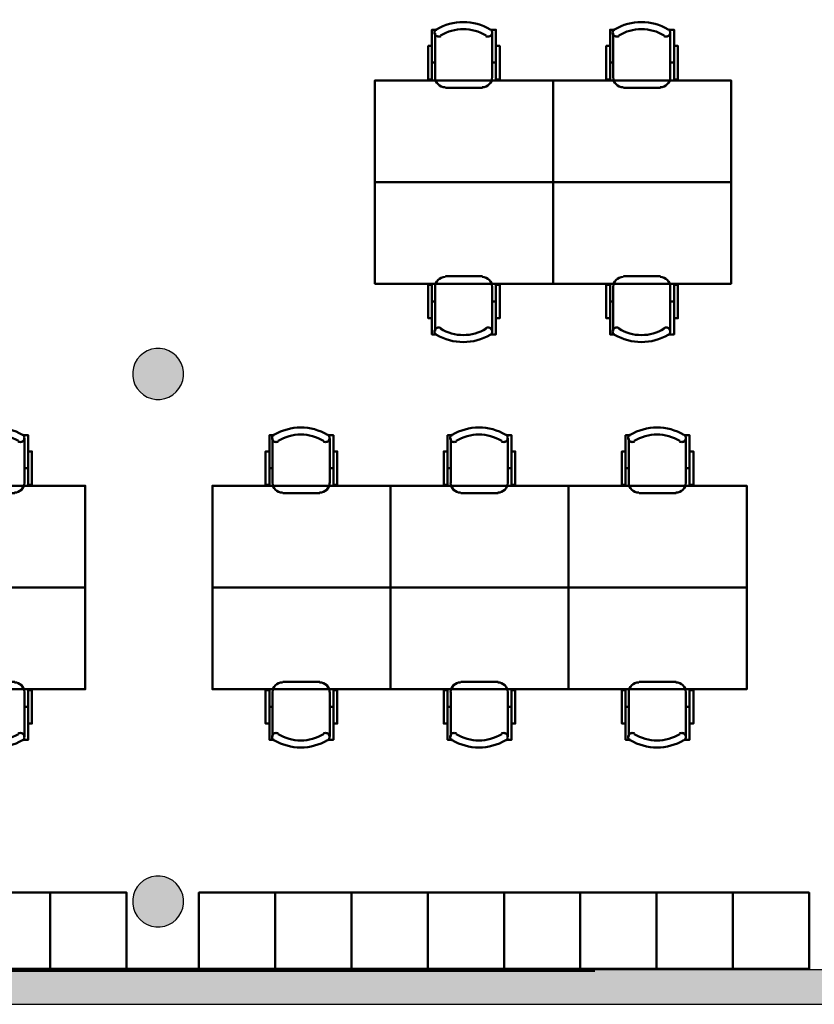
# Model space of a CAD drawing. Header units: metres. Extents: x -1 to 430, y -6 to 34.
# Tile 7 of 13: x 409.65 to 415.9, y 12.84 to 20.59. Entities that reach past the tile are written whole.
import ezdxf

# ---------------------------------------------------------------- set-up
doc = ezdxf.new("R2010")
doc.units = ezdxf.units.M
doc.linetypes.add('CONTINUA', pattern=[0])
doc.linetypes.add('VERDECKT', pattern=[9.525, 6.35, -3.175])
for name, color, linetype, lineweight in [('3D P4 MURS', 7, 'CONTINUA', 25), ('3D P4 PILAR', 7, 'CONTINUA', 25), ('P4 MOBLES', 7, 'CONTINUA', 25), ('P4 REVESTIMENT  enguixat i pintat (lila)', 7, 'CONTINUA', 25)]:
    doc.layers.add(name, color=color, linetype=linetype, lineweight=lineweight)

# ---------------------------------------------------------------- blocks, each defined once
blk = doc.blocks.new('_CLOSEDFILLED')
at = {"color": 0, "linetype": 'ByBlock', "lineweight": -2}
blk.add_solid([(-1, 0), (0, 0), (-1, 0)], dxfattribs=at)
blk = doc.blocks.new('OBJETO_COMPLEJO_12')
at = {"layer": 'P4 MOBLES', "color": 202, "linetype": 'CONTINUA', "lineweight": 50, "transparency": 33554687}
for p, q in [((413.0361, 16.9408), (413.0361, 17.2921)), ((413.4848, 17.2921), (413.4848, 16.9408)), ((413.0107, 17.0593), (413.0361, 17.0593)), ((413.5144, 17.0593), (413.4848, 17.0593)), ((413.4086, 16.8603), (413.1165, 16.8603))]:
    blk.add_line(p, q, dxfattribs=at)
for points in [[(413.0107, 17.1905), (412.9811, 17.1905), (412.9811, 16.9281), (413.0107, 16.9281), (413.0107, 17.3175), (413.0488, 17.3175)], [(413.0453, 17.3219), (413.0404, 17.3178), (413.0365, 17.313), (413.0336, 17.3076), (413.0318, 17.3018), (413.0312, 17.2958), (413.0317, 17.2898), (413.0335, 17.2838), (413.0364, 17.2781), (413.0404, 17.2732), (413.0452, 17.2692), (413.0506, 17.2663), (413.0563, 17.2645), (413.0624, 17.2638), (413.0684, 17.2643), (413.0744, 17.2659), (413.0801, 17.2688)], [(413.4353, 17.2688), (413.441, 17.2659), (413.447, 17.2643), (413.453, 17.2638), (413.4591, 17.2645), (413.4648, 17.2663), (413.4702, 17.2692), (413.475, 17.2732), (413.479, 17.2781), (413.4819, 17.2838), (413.4837, 17.2898), (413.4842, 17.2958), (413.4835, 17.3018), (413.4818, 17.3076), (413.4789, 17.313), (413.475, 17.3178), (413.4701, 17.3219)], [(413.5144, 17.1905), (413.5441, 17.1905), (413.5441, 16.9281), (413.5144, 16.9281), (413.5144, 17.3175), (413.4721, 17.3175)], [(413.0354, 16.9442), (413.037, 16.9284), (413.0416, 16.9137), (413.0488, 16.9004), (413.0584, 16.8888), (413.07, 16.8792), (413.0833, 16.872), (413.098, 16.8675), (413.1138, 16.8659)], [(413.4059, 16.8659), (413.4216, 16.8675), (413.4363, 16.872), (413.4496, 16.8792), (413.4612, 16.8888), (413.4708, 16.9004), (413.478, 16.9137), (413.4826, 16.9284), (413.4842, 16.9442)]]:
    blk.add_lwpolyline(points, dxfattribs=at)
blk.add_lwpolyline([(413.9632, 16.1195), (412.562, 16.1195), (412.562, 16.9196), (413.9632, 16.9196), (413.9632, 16.1195)], close=True, dxfattribs=at)
for centre, radius, start, end in [((413.2578, 16.9614), 0.4167, 59.57383, 120.44578), ((413.2578, 16.9826), 0.3405, 58.2581, 121.76492)]:
    blk.add_arc(centre, radius, start, end, dxfattribs=at)
blk = doc.blocks.new('OBJETO_COMPLEJO_13')
at = {"layer": 'P4 MOBLES', "color": 202, "linetype": 'CONTINUA', "lineweight": 50, "transparency": 33554687}
for p, q in [((413.4086, 15.3787), (413.1165, 15.3787)), ((413.0361, 15.2983), (413.0361, 14.9469)), ((413.4848, 14.9469), (413.4848, 15.2983)), ((413.0107, 15.1798), (413.0361, 15.1798)), ((413.5144, 15.1798), (413.4848, 15.1798))]:
    blk.add_line(p, q, dxfattribs=at)
blk.add_lwpolyline([(413.9632, 16.1195), (412.562, 16.1195), (412.562, 15.3195), (413.9632, 15.3195), (413.9632, 16.1195)], close=True, dxfattribs=at)
for points in [[(413.0354, 15.2949), (413.037, 15.3107), (413.0416, 15.3254), (413.0488, 15.3387), (413.0584, 15.3503), (413.07, 15.3598), (413.0833, 15.367), (413.098, 15.3716), (413.1138, 15.3732)], [(413.4059, 15.3732), (413.4216, 15.3716), (413.4363, 15.367), (413.4496, 15.3598), (413.4612, 15.3503), (413.4708, 15.3387), (413.478, 15.3254), (413.4826, 15.3107), (413.4842, 15.2949)], [(413.0107, 15.0485), (412.9811, 15.0485), (412.9811, 15.311), (413.0107, 15.311), (413.0107, 14.9215), (413.0488, 14.9215)], [(413.5144, 15.0485), (413.5441, 15.0485), (413.5441, 15.311), (413.5144, 15.311), (413.5144, 14.9215), (413.4721, 14.9215)], [(413.0453, 14.9171), (413.0404, 14.9212), (413.0365, 14.926), (413.0336, 14.9314), (413.0318, 14.9372), (413.0312, 14.9432), (413.0317, 14.9493), (413.0335, 14.9553), (413.0364, 14.9609), (413.0404, 14.9659), (413.0452, 14.9698), (413.0506, 14.9727), (413.0563, 14.9746), (413.0624, 14.9753), (413.0684, 14.9748), (413.0744, 14.9731), (413.0801, 14.9702)], [(413.4353, 14.9702), (413.441, 14.9731), (413.447, 14.9748), (413.453, 14.9753), (413.4591, 14.9746), (413.4648, 14.9727), (413.4702, 14.9698), (413.475, 14.9659), (413.479, 14.9609), (413.4819, 14.9553), (413.4837, 14.9493), (413.4842, 14.9432), (413.4835, 14.9372), (413.4818, 14.9314), (413.4789, 14.926), (413.475, 14.9212), (413.4701, 14.9171)]]:
    blk.add_lwpolyline(points, dxfattribs=at)
for centre, radius, start, end in [((413.2578, 15.2565), 0.3405, 238.23508, 301.7419), ((413.2578, 15.2777), 0.4167, 239.55422, 300.42617)]:
    blk.add_arc(centre, radius, start, end, dxfattribs=at)
blk = doc.blocks.new('OBJETO_COMPLEJO_14')
at = {"layer": 'P4 MOBLES', "color": 202, "linetype": 'CONTINUA', "lineweight": 50, "transparency": 33554687}
for p, q in [((414.4373, 16.9408), (414.4373, 17.2921)), ((414.886, 17.2921), (414.886, 16.9408)), ((414.4119, 17.0593), (414.4373, 17.0593)), ((414.9156, 17.0593), (414.886, 17.0593)), ((414.8098, 16.8603), (414.5177, 16.8603))]:
    blk.add_line(p, q, dxfattribs=at)
for points in [[(414.4119, 17.1905), (414.3822, 17.1905), (414.3822, 16.9281), (414.4119, 16.9281), (414.4119, 17.3175), (414.45, 17.3175)], [(414.4465, 17.3219), (414.4415, 17.3178), (414.4376, 17.313), (414.4348, 17.3076), (414.433, 17.3018), (414.4324, 17.2958), (414.4329, 17.2898), (414.4346, 17.2838), (414.4376, 17.2781), (414.4416, 17.2732), (414.4464, 17.2692), (414.4517, 17.2663), (414.4575, 17.2645), (414.4635, 17.2638), (414.4696, 17.2643), (414.4756, 17.2659), (414.4813, 17.2688)], [(414.8365, 17.2688), (414.8422, 17.2659), (414.8481, 17.2643), (414.8542, 17.2638), (414.8602, 17.2645), (414.866, 17.2663), (414.8714, 17.2692), (414.8761, 17.2732), (414.8802, 17.2781), (414.8831, 17.2838), (414.8848, 17.2898), (414.8854, 17.2958), (414.8847, 17.3018), (414.883, 17.3076), (414.8801, 17.313), (414.8762, 17.3178), (414.8713, 17.3219)], [(414.9156, 17.1905), (414.9453, 17.1905), (414.9453, 16.9281), (414.9156, 16.9281), (414.9156, 17.3175), (414.8733, 17.3175)], [(414.4366, 16.9442), (414.4382, 16.9284), (414.4428, 16.9137), (414.45, 16.9004), (414.4596, 16.8888), (414.4712, 16.8792), (414.4845, 16.872), (414.4992, 16.8675), (414.5149, 16.8659)], [(414.807, 16.8659), (414.8228, 16.8675), (414.8375, 16.872), (414.8508, 16.8792), (414.8624, 16.8888), (414.872, 16.9004), (414.8792, 16.9137), (414.8838, 16.9284), (414.8854, 16.9442)]]:
    blk.add_lwpolyline(points, dxfattribs=at)
blk.add_lwpolyline([(415.3643, 16.1195), (413.9632, 16.1195), (413.9632, 16.9196), (415.3643, 16.9196), (415.3643, 16.1195)], close=True, dxfattribs=at)
for centre, radius, start, end in [((414.659, 16.9614), 0.4167, 59.57383, 120.44578), ((414.659, 16.9826), 0.3405, 58.2581, 121.76492)]:
    blk.add_arc(centre, radius, start, end, dxfattribs=at)
blk = doc.blocks.new('OBJETO_COMPLEJO_15')
at = {"layer": 'P4 MOBLES', "color": 202, "linetype": 'CONTINUA', "lineweight": 50, "transparency": 33554687}
for p, q in [((414.8098, 15.3787), (414.5177, 15.3787)), ((414.4373, 15.2983), (414.4373, 14.9469)), ((414.886, 14.9469), (414.886, 15.2983)), ((414.4119, 15.1798), (414.4373, 15.1798)), ((414.9156, 15.1798), (414.886, 15.1798))]:
    blk.add_line(p, q, dxfattribs=at)
blk.add_lwpolyline([(415.3643, 16.1195), (413.9632, 16.1195), (413.9632, 15.3195), (415.3643, 15.3195), (415.3643, 16.1195)], close=True, dxfattribs=at)
for points in [[(414.4366, 15.2949), (414.4382, 15.3107), (414.4428, 15.3254), (414.45, 15.3387), (414.4596, 15.3503), (414.4712, 15.3598), (414.4845, 15.367), (414.4992, 15.3716), (414.5149, 15.3732)], [(414.807, 15.3732), (414.8228, 15.3716), (414.8375, 15.367), (414.8508, 15.3598), (414.8624, 15.3503), (414.872, 15.3387), (414.8792, 15.3254), (414.8838, 15.3107), (414.8854, 15.2949)], [(414.4119, 15.0485), (414.3822, 15.0485), (414.3822, 15.311), (414.4119, 15.311), (414.4119, 14.9215), (414.45, 14.9215)], [(414.9156, 15.0485), (414.9453, 15.0485), (414.9453, 15.311), (414.9156, 15.311), (414.9156, 14.9215), (414.8733, 14.9215)], [(414.4465, 14.9171), (414.4415, 14.9212), (414.4376, 14.926), (414.4348, 14.9314), (414.433, 14.9372), (414.4324, 14.9432), (414.4329, 14.9493), (414.4346, 14.9553), (414.4376, 14.9609), (414.4416, 14.9659), (414.4464, 14.9698), (414.4517, 14.9727), (414.4575, 14.9746), (414.4635, 14.9753), (414.4696, 14.9748), (414.4756, 14.9731), (414.4813, 14.9702)], [(414.8365, 14.9702), (414.8422, 14.9731), (414.8481, 14.9748), (414.8542, 14.9753), (414.8602, 14.9746), (414.866, 14.9727), (414.8714, 14.9698), (414.8761, 14.9659), (414.8802, 14.9609), (414.8831, 14.9553), (414.8848, 14.9493), (414.8854, 14.9432), (414.8847, 14.9372), (414.883, 14.9314), (414.8801, 14.926), (414.8762, 14.9212), (414.8713, 14.9171)]]:
    blk.add_lwpolyline(points, dxfattribs=at)
for centre, radius, start, end in [((414.659, 15.2565), 0.3405, 238.23508, 301.7419), ((414.659, 15.2777), 0.4167, 239.55422, 300.42617)]:
    blk.add_arc(centre, radius, start, end, dxfattribs=at)
blk = doc.blocks.new('OBJETO_COMPLEJO_16')
at = {"layer": 'P4 MOBLES', "color": 202, "linetype": 'CONTINUA', "lineweight": 50, "transparency": 33554687}
for p, q in [((411.6349, 16.9408), (411.6349, 17.2921)), ((412.0836, 17.2921), (412.0836, 16.9408)), ((411.6095, 17.0593), (411.6349, 17.0593)), ((412.1133, 17.0593), (412.0836, 17.0593)), ((412.0074, 16.8603), (411.7153, 16.8603))]:
    blk.add_line(p, q, dxfattribs=at)
for points in [[(411.6095, 17.1905), (411.5799, 17.1905), (411.5799, 16.9281), (411.6095, 16.9281), (411.6095, 17.3175), (411.6476, 17.3175)], [(411.6441, 17.3219), (411.6392, 17.3178), (411.6353, 17.313), (411.6324, 17.3076), (411.6307, 17.3018), (411.63, 17.2958), (411.6306, 17.2898), (411.6323, 17.2838), (411.6352, 17.2781), (411.6392, 17.2732), (411.644, 17.2692), (411.6494, 17.2663), (411.6552, 17.2645), (411.6612, 17.2638), (411.6673, 17.2643), (411.6732, 17.2659), (411.6789, 17.2688)], [(412.0341, 17.2688), (412.0398, 17.2659), (412.0458, 17.2643), (412.0519, 17.2638), (412.0579, 17.2645), (412.0636, 17.2663), (412.069, 17.2692), (412.0738, 17.2732), (412.0778, 17.2781), (412.0808, 17.2838), (412.0825, 17.2898), (412.083, 17.2958), (412.0824, 17.3018), (412.0806, 17.3076), (412.0778, 17.313), (412.0738, 17.3178), (412.0689, 17.3219)], [(412.1133, 17.1905), (412.1429, 17.1905), (412.1429, 16.9281), (412.1133, 16.9281), (412.1133, 17.3175), (412.0709, 17.3175)], [(411.6343, 16.9442), (411.6359, 16.9284), (411.6404, 16.9137), (411.6476, 16.9004), (411.6572, 16.8888), (411.6688, 16.8792), (411.6821, 16.872), (411.6968, 16.8675), (411.7126, 16.8659)], [(412.0047, 16.8659), (412.0205, 16.8675), (412.0352, 16.872), (412.0485, 16.8792), (412.0601, 16.8888), (412.0696, 16.9004), (412.0768, 16.9137), (412.0814, 16.9284), (412.083, 16.9442)]]:
    blk.add_lwpolyline(points, dxfattribs=at)
blk.add_lwpolyline([(412.562, 16.1195), (411.1608, 16.1195), (411.1608, 16.9196), (412.562, 16.9196), (412.562, 16.1195)], close=True, dxfattribs=at)
for centre, radius, start, end in [((411.8566, 16.9614), 0.4167, 59.57383, 120.44578), ((411.8566, 16.9826), 0.3405, 58.2581, 121.76492)]:
    blk.add_arc(centre, radius, start, end, dxfattribs=at)
blk = doc.blocks.new('OBJETO_COMPLEJO_17')
at = {"layer": 'P4 MOBLES', "color": 202, "linetype": 'CONTINUA', "lineweight": 50, "transparency": 33554687}
for p, q in [((412.0074, 15.3787), (411.7153, 15.3787)), ((411.6349, 15.2983), (411.6349, 14.9469)), ((412.0836, 14.9469), (412.0836, 15.2983)), ((411.6095, 15.1798), (411.6349, 15.1798)), ((412.1133, 15.1798), (412.0836, 15.1798))]:
    blk.add_line(p, q, dxfattribs=at)
blk.add_lwpolyline([(412.562, 16.1195), (411.1608, 16.1195), (411.1608, 15.3195), (412.562, 15.3195), (412.562, 16.1195)], close=True, dxfattribs=at)
for points in [[(411.6343, 15.2949), (411.6359, 15.3107), (411.6404, 15.3254), (411.6476, 15.3387), (411.6572, 15.3503), (411.6688, 15.3598), (411.6821, 15.367), (411.6968, 15.3716), (411.7126, 15.3732)], [(412.0047, 15.3732), (412.0205, 15.3716), (412.0352, 15.367), (412.0485, 15.3598), (412.0601, 15.3503), (412.0696, 15.3387), (412.0768, 15.3254), (412.0814, 15.3107), (412.083, 15.2949)], [(411.6095, 15.0485), (411.5799, 15.0485), (411.5799, 15.311), (411.6095, 15.311), (411.6095, 14.9215), (411.6476, 14.9215)], [(412.1133, 15.0485), (412.1429, 15.0485), (412.1429, 15.311), (412.1133, 15.311), (412.1133, 14.9215), (412.0709, 14.9215)], [(411.6441, 14.9171), (411.6392, 14.9212), (411.6353, 14.926), (411.6324, 14.9314), (411.6307, 14.9372), (411.63, 14.9432), (411.6306, 14.9493), (411.6323, 14.9553), (411.6352, 14.9609), (411.6392, 14.9659), (411.644, 14.9698), (411.6494, 14.9727), (411.6552, 14.9746), (411.6612, 14.9753), (411.6673, 14.9748), (411.6732, 14.9731), (411.6789, 14.9702)], [(412.0341, 14.9702), (412.0398, 14.9731), (412.0458, 14.9748), (412.0519, 14.9753), (412.0579, 14.9746), (412.0636, 14.9727), (412.069, 14.9698), (412.0738, 14.9659), (412.0778, 14.9609), (412.0808, 14.9553), (412.0825, 14.9493), (412.083, 14.9432), (412.0824, 14.9372), (412.0806, 14.9314), (412.0778, 14.926), (412.0738, 14.9212), (412.0689, 14.9171)]]:
    blk.add_lwpolyline(points, dxfattribs=at)
for centre, radius, start, end in [((411.8566, 15.2565), 0.3405, 238.23508, 301.7419), ((411.8566, 15.2777), 0.4167, 239.55422, 300.42617)]:
    blk.add_arc(centre, radius, start, end, dxfattribs=at)
blk = doc.blocks.new('OBJETO_COMPLEJO_18')
at = {"layer": 'P4 MOBLES', "color": 202, "linetype": 'CONTINUA', "lineweight": 50, "transparency": 33554687}
for p, q in [((409.2337, 16.9408), (409.2337, 17.2921)), ((409.6825, 17.2921), (409.6825, 16.9408)), ((409.2083, 17.0593), (409.2337, 17.0593)), ((409.7121, 17.0593), (409.6825, 17.0593)), ((409.6063, 16.8603), (409.3142, 16.8603))]:
    blk.add_line(p, q, dxfattribs=at)
for points in [[(409.2083, 17.1905), (409.1787, 17.1905), (409.1787, 16.9281), (409.2083, 16.9281), (409.2083, 17.3175), (409.2464, 17.3175)], [(409.2429, 17.3219), (409.238, 17.3178), (409.2341, 17.313), (409.2312, 17.3076), (409.2295, 17.3018), (409.2289, 17.2958), (409.2294, 17.2898), (409.2311, 17.2838), (409.2341, 17.2781), (409.2381, 17.2732), (409.2428, 17.2692), (409.2482, 17.2663), (409.254, 17.2645), (409.26, 17.2638), (409.2661, 17.2643), (409.272, 17.2659), (409.2777, 17.2688)], [(409.6329, 17.2688), (409.6386, 17.2659), (409.6446, 17.2643), (409.6507, 17.2638), (409.6567, 17.2645), (409.6625, 17.2663), (409.6678, 17.2692), (409.6726, 17.2732), (409.6766, 17.2781), (409.6796, 17.2838), (409.6813, 17.2898), (409.6818, 17.2958), (409.6812, 17.3018), (409.6794, 17.3076), (409.6766, 17.313), (409.6727, 17.3178), (409.6677, 17.3219)], [(409.7121, 17.1905), (409.7417, 17.1905), (409.7417, 16.9281), (409.7121, 16.9281), (409.7121, 17.3175), (409.6698, 17.3175)], [(409.2331, 16.9442), (409.2347, 16.9284), (409.2392, 16.9137), (409.2465, 16.9004), (409.256, 16.8888), (409.2676, 16.8792), (409.2809, 16.872), (409.2956, 16.8675), (409.3114, 16.8659)], [(409.6035, 16.8659), (409.6193, 16.8675), (409.634, 16.872), (409.6473, 16.8792), (409.6589, 16.8888), (409.6684, 16.9004), (409.6757, 16.9137), (409.6802, 16.9284), (409.6818, 16.9442)]]:
    blk.add_lwpolyline(points, dxfattribs=at)
blk.add_lwpolyline([(410.1608, 16.1195), (408.7596, 16.1195), (408.7596, 16.9196), (410.1608, 16.9196), (410.1608, 16.1195)], close=True, dxfattribs=at)
for centre, radius, start, end in [((409.4554, 16.9614), 0.4167, 59.57383, 120.44578), ((409.4554, 16.9826), 0.3405, 58.2581, 121.76492)]:
    blk.add_arc(centre, radius, start, end, dxfattribs=at)
blk = doc.blocks.new('OBJETO_COMPLEJO_19')
at = {"layer": 'P4 MOBLES', "color": 202, "linetype": 'CONTINUA', "lineweight": 50, "transparency": 33554687}
for p, q in [((409.6063, 15.3787), (409.3142, 15.3787)), ((409.2337, 15.2983), (409.2337, 14.9469)), ((409.6825, 14.9469), (409.6825, 15.2983)), ((409.2083, 15.1798), (409.2337, 15.1798)), ((409.7121, 15.1798), (409.6825, 15.1798))]:
    blk.add_line(p, q, dxfattribs=at)
blk.add_lwpolyline([(410.1608, 16.1195), (408.7596, 16.1195), (408.7596, 15.3195), (410.1608, 15.3195), (410.1608, 16.1195)], close=True, dxfattribs=at)
for points in [[(409.2331, 15.2949), (409.2347, 15.3107), (409.2392, 15.3254), (409.2465, 15.3387), (409.256, 15.3503), (409.2676, 15.3598), (409.2809, 15.367), (409.2956, 15.3716), (409.3114, 15.3732)], [(409.6035, 15.3732), (409.6193, 15.3716), (409.634, 15.367), (409.6473, 15.3598), (409.6589, 15.3503), (409.6684, 15.3387), (409.6757, 15.3254), (409.6802, 15.3107), (409.6818, 15.2949)], [(409.2083, 15.0485), (409.1787, 15.0485), (409.1787, 15.311), (409.2083, 15.311), (409.2083, 14.9215), (409.2464, 14.9215)], [(409.7121, 15.0485), (409.7417, 15.0485), (409.7417, 15.311), (409.7121, 15.311), (409.7121, 14.9215), (409.6698, 14.9215)], [(409.2429, 14.9171), (409.238, 14.9212), (409.2341, 14.926), (409.2312, 14.9314), (409.2295, 14.9372), (409.2289, 14.9432), (409.2294, 14.9493), (409.2311, 14.9553), (409.2341, 14.9609), (409.2381, 14.9659), (409.2428, 14.9698), (409.2482, 14.9727), (409.254, 14.9746), (409.26, 14.9753), (409.2661, 14.9748), (409.272, 14.9731), (409.2777, 14.9702)], [(409.6329, 14.9702), (409.6386, 14.9731), (409.6446, 14.9748), (409.6507, 14.9753), (409.6567, 14.9746), (409.6625, 14.9727), (409.6678, 14.9698), (409.6726, 14.9659), (409.6766, 14.9609), (409.6796, 14.9553), (409.6813, 14.9493), (409.6818, 14.9432), (409.6812, 14.9372), (409.6794, 14.9314), (409.6766, 14.926), (409.6727, 14.9212), (409.6677, 14.9171)]]:
    blk.add_lwpolyline(points, dxfattribs=at)
for centre, radius, start, end in [((409.4554, 15.2565), 0.3405, 238.23508, 301.7419), ((409.4554, 15.2777), 0.4167, 239.55422, 300.42617)]:
    blk.add_arc(centre, radius, start, end, dxfattribs=at)
blk = doc.blocks.new('OBJETO_COMPLEJO_30')
at = {"layer": 'P4 MOBLES', "color": 202, "linetype": 'CONTINUA', "lineweight": 50, "transparency": 33554687}
for p, q in [((412.9136, 20.1298), (412.9136, 20.4812)), ((413.3623, 20.4812), (413.3623, 20.1298)), ((412.8882, 20.2483), (412.9136, 20.2483)), ((413.392, 20.2483), (413.3623, 20.2483)), ((413.2861, 20.0494), (412.9941, 20.0494))]:
    blk.add_line(p, q, dxfattribs=at)
for points in [[(412.8882, 20.3796), (412.8586, 20.3796), (412.8586, 20.1171), (412.8882, 20.1171), (412.8882, 20.5066), (412.9263, 20.5066)], [(412.9228, 20.511), (412.9179, 20.5069), (412.914, 20.5021), (412.9111, 20.4967), (412.9094, 20.4909), (412.9087, 20.4849), (412.9093, 20.4788), (412.911, 20.4729), (412.9139, 20.4672), (412.918, 20.4622), (412.9227, 20.4583), (412.9281, 20.4554), (412.9339, 20.4535), (412.9399, 20.4528), (412.946, 20.4533), (412.9519, 20.455), (412.9576, 20.4579)], [(413.3128, 20.4579), (413.3185, 20.455), (413.3245, 20.4533), (413.3306, 20.4528), (413.3366, 20.4535), (413.3424, 20.4554), (413.3477, 20.4583), (413.3525, 20.4622), (413.3565, 20.4672), (413.3595, 20.4729), (413.3612, 20.4788), (413.3617, 20.4849), (413.3611, 20.4909), (413.3593, 20.4967), (413.3565, 20.5021), (413.3526, 20.5069), (413.3476, 20.511)], [(413.392, 20.3796), (413.4216, 20.3796), (413.4216, 20.1171), (413.392, 20.1171), (413.392, 20.5066), (413.3496, 20.5066)], [(412.913, 20.1332), (412.9146, 20.1174), (412.9191, 20.1027), (412.9264, 20.0894), (412.9359, 20.0779), (412.9475, 20.0683), (412.9608, 20.0611), (412.9755, 20.0565), (412.9913, 20.0549)], [(413.2834, 20.0549), (413.2992, 20.0565), (413.3139, 20.0611), (413.3272, 20.0683), (413.3388, 20.0779), (413.3483, 20.0894), (413.3555, 20.1027), (413.3601, 20.1174), (413.3617, 20.1332)]]:
    blk.add_lwpolyline(points, dxfattribs=at)
blk.add_lwpolyline([(413.8407, 19.3086), (412.4395, 19.3086), (412.4395, 20.1087), (413.8407, 20.1087), (413.8407, 19.3086)], close=True, dxfattribs=at)
for centre, radius, start, end in [((413.1353, 20.1505), 0.4167, 59.57383, 120.44578), ((413.1353, 20.1716), 0.3405, 58.2581, 121.76492)]:
    blk.add_arc(centre, radius, start, end, dxfattribs=at)
blk = doc.blocks.new('OBJETO_COMPLEJO_31')
at = {"layer": 'P4 MOBLES', "color": 202, "linetype": 'CONTINUA', "lineweight": 50, "transparency": 33554687}
for p, q in [((413.2861, 18.5678), (412.9941, 18.5678)), ((412.9136, 18.4873), (412.9136, 18.136)), ((413.3623, 18.136), (413.3623, 18.4873)), ((412.8882, 18.3688), (412.9136, 18.3688)), ((413.392, 18.3688), (413.3623, 18.3688))]:
    blk.add_line(p, q, dxfattribs=at)
blk.add_lwpolyline([(413.8407, 19.3086), (412.4395, 19.3086), (412.4395, 18.5085), (413.8407, 18.5085), (413.8407, 19.3086)], close=True, dxfattribs=at)
for points in [[(412.913, 18.4839), (412.9146, 18.4997), (412.9191, 18.5144), (412.9264, 18.5277), (412.9359, 18.5393), (412.9475, 18.5489), (412.9608, 18.5561), (412.9755, 18.5607), (412.9913, 18.5623)], [(413.2834, 18.5623), (413.2992, 18.5607), (413.3139, 18.5561), (413.3272, 18.5489), (413.3388, 18.5393), (413.3483, 18.5277), (413.3555, 18.5144), (413.3601, 18.4997), (413.3617, 18.4839)], [(412.8882, 18.2376), (412.8586, 18.2376), (412.8586, 18.5), (412.8882, 18.5), (412.8882, 18.1106), (412.9263, 18.1106)], [(413.392, 18.2376), (413.4216, 18.2376), (413.4216, 18.5), (413.392, 18.5), (413.392, 18.1106), (413.3496, 18.1106)], [(412.9228, 18.1062), (412.9179, 18.1103), (412.914, 18.1151), (412.9111, 18.1205), (412.9094, 18.1263), (412.9087, 18.1323), (412.9093, 18.1384), (412.911, 18.1443), (412.9139, 18.15), (412.918, 18.1549), (412.9227, 18.1589), (412.9281, 18.1618), (412.9339, 18.1636), (412.9399, 18.1643), (412.946, 18.1639), (412.9519, 18.1622), (412.9576, 18.1593)], [(413.3128, 18.1593), (413.3185, 18.1622), (413.3245, 18.1639), (413.3306, 18.1643), (413.3366, 18.1636), (413.3424, 18.1618), (413.3477, 18.1589), (413.3525, 18.1549), (413.3565, 18.15), (413.3595, 18.1443), (413.3612, 18.1384), (413.3617, 18.1323), (413.3611, 18.1263), (413.3593, 18.1205), (413.3565, 18.1151), (413.3526, 18.1103), (413.3476, 18.1062)]]:
    blk.add_lwpolyline(points, dxfattribs=at)
for centre, radius, start, end in [((413.1353, 18.4456), 0.3405, 238.23508, 301.7419), ((413.1353, 18.4667), 0.4167, 239.55422, 300.42617)]:
    blk.add_arc(centre, radius, start, end, dxfattribs=at)
blk = doc.blocks.new('OBJETO_COMPLEJO_32')
at = {"layer": 'P4 MOBLES', "color": 202, "linetype": 'CONTINUA', "lineweight": 50, "transparency": 33554687}
for p, q in [((414.3148, 20.1298), (414.3148, 20.4812)), ((414.7635, 20.4812), (414.7635, 20.1298)), ((414.2894, 20.2483), (414.3148, 20.2483)), ((414.7931, 20.2483), (414.7635, 20.2483)), ((414.6873, 20.0494), (414.3952, 20.0494))]:
    blk.add_line(p, q, dxfattribs=at)
for points in [[(414.2894, 20.3796), (414.2598, 20.3796), (414.2598, 20.1171), (414.2894, 20.1171), (414.2894, 20.5066), (414.3275, 20.5066)], [(414.324, 20.511), (414.3191, 20.5069), (414.3152, 20.5021), (414.3123, 20.4967), (414.3106, 20.4909), (414.3099, 20.4849), (414.3104, 20.4788), (414.3122, 20.4729), (414.3151, 20.4672), (414.3191, 20.4622), (414.3239, 20.4583), (414.3293, 20.4554), (414.335, 20.4535), (414.3411, 20.4528), (414.3471, 20.4533), (414.3531, 20.455), (414.3588, 20.4579)], [(414.714, 20.4579), (414.7197, 20.455), (414.7257, 20.4533), (414.7317, 20.4528), (414.7378, 20.4535), (414.7435, 20.4554), (414.7489, 20.4583), (414.7537, 20.4622), (414.7577, 20.4672), (414.7606, 20.4729), (414.7624, 20.4788), (414.7629, 20.4849), (414.7623, 20.4909), (414.7605, 20.4967), (414.7576, 20.5021), (414.7537, 20.5069), (414.7488, 20.511)], [(414.7931, 20.3796), (414.8228, 20.3796), (414.8228, 20.1171), (414.7931, 20.1171), (414.7931, 20.5066), (414.7508, 20.5066)], [(414.3142, 20.1332), (414.3157, 20.1174), (414.3203, 20.1027), (414.3275, 20.0894), (414.3371, 20.0779), (414.3487, 20.0683), (414.362, 20.0611), (414.3767, 20.0565), (414.3925, 20.0549)], [(414.6846, 20.0549), (414.7004, 20.0565), (414.7151, 20.0611), (414.7284, 20.0683), (414.7399, 20.0779), (414.7495, 20.0894), (414.7567, 20.1027), (414.7613, 20.1174), (414.7629, 20.1332)]]:
    blk.add_lwpolyline(points, dxfattribs=at)
blk.add_lwpolyline([(415.2419, 19.3086), (413.8407, 19.3086), (413.8407, 20.1087), (415.2419, 20.1087), (415.2419, 19.3086)], close=True, dxfattribs=at)
for centre, radius, start, end in [((414.5365, 20.1505), 0.4167, 59.57383, 120.44578), ((414.5365, 20.1716), 0.3405, 58.2581, 121.76492)]:
    blk.add_arc(centre, radius, start, end, dxfattribs=at)
blk = doc.blocks.new('OBJETO_COMPLEJO_33')
at = {"layer": 'P4 MOBLES', "color": 202, "linetype": 'CONTINUA', "lineweight": 50, "transparency": 33554687}
for p, q in [((414.6873, 18.5678), (414.3952, 18.5678)), ((414.3148, 18.4873), (414.3148, 18.136)), ((414.7635, 18.136), (414.7635, 18.4873)), ((414.2894, 18.3688), (414.3148, 18.3688)), ((414.7931, 18.3688), (414.7635, 18.3688))]:
    blk.add_line(p, q, dxfattribs=at)
blk.add_lwpolyline([(415.2419, 19.3086), (413.8407, 19.3086), (413.8407, 18.5085), (415.2419, 18.5085), (415.2419, 19.3086)], close=True, dxfattribs=at)
for points in [[(414.3142, 18.4839), (414.3157, 18.4997), (414.3203, 18.5144), (414.3275, 18.5277), (414.3371, 18.5393), (414.3487, 18.5489), (414.362, 18.5561), (414.3767, 18.5607), (414.3925, 18.5623)], [(414.6846, 18.5623), (414.7004, 18.5607), (414.7151, 18.5561), (414.7284, 18.5489), (414.7399, 18.5393), (414.7495, 18.5277), (414.7567, 18.5144), (414.7613, 18.4997), (414.7629, 18.4839)], [(414.2894, 18.2376), (414.2598, 18.2376), (414.2598, 18.5), (414.2894, 18.5), (414.2894, 18.1106), (414.3275, 18.1106)], [(414.7931, 18.2376), (414.8228, 18.2376), (414.8228, 18.5), (414.7931, 18.5), (414.7931, 18.1106), (414.7508, 18.1106)], [(414.324, 18.1062), (414.3191, 18.1103), (414.3152, 18.1151), (414.3123, 18.1205), (414.3106, 18.1263), (414.3099, 18.1323), (414.3104, 18.1384), (414.3122, 18.1443), (414.3151, 18.15), (414.3191, 18.1549), (414.3239, 18.1589), (414.3293, 18.1618), (414.335, 18.1636), (414.3411, 18.1643), (414.3471, 18.1639), (414.3531, 18.1622), (414.3588, 18.1593)], [(414.714, 18.1593), (414.7197, 18.1622), (414.7257, 18.1639), (414.7317, 18.1643), (414.7378, 18.1636), (414.7435, 18.1618), (414.7489, 18.1589), (414.7537, 18.1549), (414.7577, 18.15), (414.7606, 18.1443), (414.7624, 18.1384), (414.7629, 18.1323), (414.7623, 18.1263), (414.7605, 18.1205), (414.7576, 18.1151), (414.7537, 18.1103), (414.7488, 18.1062)]]:
    blk.add_lwpolyline(points, dxfattribs=at)
for centre, radius, start, end in [((414.5365, 18.4456), 0.3405, 238.23508, 301.7419), ((414.5365, 18.4667), 0.4167, 239.55422, 300.42617)]:
    blk.add_arc(centre, radius, start, end, dxfattribs=at)

msp = doc.modelspace()

# ---------------------------------------------------------------- hatches: boundary and pattern name
at = {"layer": '3D P4 MURS', "linetype": 'CONTINUA', "lineweight": 18, "true_color": 0xa0a0a0, "transparency": 33554687}
msp.add_hatch(color=253, dxfattribs=at).paths.add_polyline_path([(398.2417, 12.8406), (423.6575, 12.8406), (423.7134, 13.1106), (398.2952, 13.1106)])
at = {"layer": '3D P4 PILAR', "linetype": 'CONTINUA', "lineweight": 18, "transparency": 33554687}
for points in [[(410.7512, 17.9992), (410.7163, 17.9992), (410.6818, 17.9931), (410.649, 17.9812), (410.6187, 17.9637), (410.5919, 17.9412), (410.5695, 17.9145), (410.552, 17.8842), (410.54, 17.8514), (410.534, 17.8169), (410.534, 17.782), (410.54, 17.7476), (410.552, 17.7147), (410.5695, 17.6845), (410.5919, 17.6577), (410.6187, 17.6352), (410.649, 17.6177), (410.6818, 17.6058), (410.7163, 17.5997), (410.7512, 17.5997), (410.7856, 17.6058), (410.8185, 17.6177), (410.8487, 17.6352), (410.8755, 17.6577), (410.898, 17.6845), (410.9154, 17.7147), (410.9274, 17.7476), (410.9335, 17.782), (410.9335, 17.8169), (410.9274, 17.8514), (410.9154, 17.8842), (410.898, 17.9145), (410.8755, 17.9412), (410.8487, 17.9637), (410.8185, 17.9812), (410.7856, 17.9931)], [(410.7512, 13.8492), (410.7163, 13.8492), (410.6818, 13.8431), (410.649, 13.8312), (410.6187, 13.8137), (410.5919, 13.7912), (410.5695, 13.7645), (410.552, 13.7342), (410.54, 13.7014), (410.534, 13.6669), (410.534, 13.632), (410.54, 13.5976), (410.552, 13.5647), (410.5695, 13.5345), (410.5919, 13.5077), (410.6187, 13.4852), (410.649, 13.4677), (410.6818, 13.4558), (410.7163, 13.4497), (410.7512, 13.4497), (410.7856, 13.4558), (410.8185, 13.4677), (410.8487, 13.4852), (410.8755, 13.5077), (410.898, 13.5345), (410.9154, 13.5647), (410.9274, 13.5976), (410.9335, 13.632), (410.9335, 13.6669), (410.9274, 13.7014), (410.9154, 13.7342), (410.898, 13.7645), (410.8755, 13.7912), (410.8487, 13.8137), (410.8185, 13.8312), (410.7856, 13.8431)]]:
    msp.add_hatch(color=9, dxfattribs=at).paths.add_polyline_path(points)

# ---------------------------------------------------------------- linework, layer by layer
at = {"layer": '3D P4 MURS', "color": 7, "linetype": 'CONTINUA', "lineweight": 25, "transparency": 33554687}
for p, q in [((423.7134, 13.1106), (398.2952, 13.1106)), ((398.2417, 12.8406), (423.6575, 12.8406))]:
    msp.add_line(p, q, dxfattribs=at)
at = {"layer": '3D P4 PILAR', "color": 7, "linetype": 'CONTINUA', "lineweight": 25, "transparency": 33554687}
for p, q in [((410.649, 17.9812), (410.6187, 17.9637)), ((410.6818, 17.9931), (410.649, 17.9812)), ((410.7163, 17.9992), (410.6818, 17.9931)), ((410.7512, 17.9992), (410.7163, 17.9992)), ((410.7856, 17.9931), (410.7512, 17.9992)), ((410.8185, 17.9812), (410.7856, 17.9931)), ((410.8487, 17.9637), (410.8185, 17.9812)), ((410.5695, 17.9145), (410.552, 17.8842)), ((410.5919, 17.9412), (410.5695, 17.9145)), ((410.6187, 17.9637), (410.5919, 17.9412)), ((410.8755, 17.9412), (410.8487, 17.9637)), ((410.898, 17.9145), (410.8755, 17.9412)), ((410.9154, 17.8842), (410.898, 17.9145)), ((410.54, 17.8514), (410.534, 17.8169)), ((410.534, 17.8169), (410.534, 17.782)), ((410.552, 17.8842), (410.54, 17.8514)), ((410.9274, 17.8514), (410.9154, 17.8842)), ((410.9335, 17.8169), (410.9274, 17.8514)), ((410.9335, 17.782), (410.9335, 17.8169)), ((410.534, 17.782), (410.54, 17.7476)), ((410.54, 17.7476), (410.552, 17.7147)), ((410.9154, 17.7147), (410.9274, 17.7476)), ((410.9274, 17.7476), (410.9335, 17.782)), ((410.552, 17.7147), (410.5695, 17.6845)), ((410.5695, 17.6845), (410.5919, 17.6577)), ((410.8755, 17.6577), (410.898, 17.6845)), ((410.898, 17.6845), (410.9154, 17.7147)), ((410.5919, 17.6577), (410.6187, 17.6352)), ((410.6187, 17.6352), (410.649, 17.6177)), ((410.649, 17.6177), (410.6818, 17.6058)), ((410.6818, 17.6058), (410.7163, 17.5997)), ((410.7163, 17.5997), (410.7512, 17.5997)), ((410.7512, 17.5997), (410.7856, 17.6058)), ((410.7856, 17.6058), (410.8185, 17.6177)), ((410.8185, 17.6177), (410.8487, 17.6352)), ((410.8487, 17.6352), (410.8755, 17.6577)), ((410.5919, 13.7912), (410.5695, 13.7645)), ((410.6187, 13.8137), (410.5919, 13.7912)), ((410.649, 13.8312), (410.6187, 13.8137)), ((410.6818, 13.8431), (410.649, 13.8312)), ((410.7163, 13.8492), (410.6818, 13.8431)), ((410.7512, 13.8492), (410.7163, 13.8492)), ((410.7856, 13.8431), (410.7512, 13.8492)), ((410.8185, 13.8312), (410.7856, 13.8431)), ((410.8487, 13.8137), (410.8185, 13.8312)), ((410.8755, 13.7912), (410.8487, 13.8137)), ((410.898, 13.7645), (410.8755, 13.7912)), ((410.552, 13.7342), (410.54, 13.7014)), ((410.5695, 13.7645), (410.552, 13.7342)), ((410.9154, 13.7342), (410.898, 13.7645)), ((410.9274, 13.7014), (410.9154, 13.7342)), ((410.54, 13.7014), (410.534, 13.6669)), ((410.534, 13.6669), (410.534, 13.632)), ((410.9335, 13.6669), (410.9274, 13.7014)), ((410.9335, 13.632), (410.9335, 13.6669)), ((410.534, 13.632), (410.54, 13.5976)), ((410.54, 13.5976), (410.552, 13.5647)), ((410.552, 13.5647), (410.5695, 13.5345)), ((410.898, 13.5345), (410.9154, 13.5647)), ((410.9154, 13.5647), (410.9274, 13.5976)), ((410.9274, 13.5976), (410.9335, 13.632)), ((410.5695, 13.5345), (410.5919, 13.5077)), ((410.5919, 13.5077), (410.6187, 13.4852)), ((410.6187, 13.4852), (410.649, 13.4677)), ((410.8185, 13.4677), (410.8487, 13.4852)), ((410.8487, 13.4852), (410.8755, 13.5077)), ((410.8755, 13.5077), (410.898, 13.5345)), ((410.649, 13.4677), (410.6818, 13.4558)), ((410.6818, 13.4558), (410.7163, 13.4497)), ((410.7163, 13.4497), (410.7512, 13.4497)), ((410.7512, 13.4497), (410.7856, 13.4558)), ((410.7856, 13.4558), (410.8185, 13.4677))]:
    msp.add_line(p, q, dxfattribs=at)
at = {"layer": 'P4 MOBLES', "color": 202, "linetype": 'CONTINUA', "lineweight": 50, "transparency": 33554687}
for points in [[(409.2853, 13.1195), (409.2853, 13.7195), (409.8853, 13.7195), (409.8853, 13.1195), (409.2853, 13.1195)], [(409.8853, 13.1195), (409.8853, 13.7195), (410.4853, 13.7195), (410.4853, 13.1195), (409.8853, 13.1195)], [(411.0553, 13.1195), (411.0553, 13.7195), (411.6553, 13.7195), (411.6553, 13.1195), (411.0553, 13.1195)], [(411.6553, 13.1195), (411.6553, 13.7195), (412.2553, 13.7195), (412.2553, 13.1195), (411.6553, 13.1195)], [(412.2553, 13.1195), (412.2553, 13.7195), (412.8553, 13.7195), (412.8553, 13.1195), (412.2553, 13.1195)], [(412.8553, 13.1195), (412.8553, 13.7195), (413.4553, 13.7195), (413.4553, 13.1195), (412.8553, 13.1195)], [(413.4553, 13.1195), (413.4553, 13.7195), (414.0553, 13.7195), (414.0553, 13.1195), (413.4553, 13.1195)], [(414.0553, 13.1195), (414.0553, 13.7195), (414.6553, 13.7195), (414.6553, 13.1195), (414.0553, 13.1195)], [(414.6553, 13.1195), (414.6553, 13.7195), (415.2553, 13.7195), (415.2553, 13.1195), (414.6553, 13.1195)], [(415.2553, 13.1195), (415.2553, 13.7195), (415.8553, 13.7195), (415.8553, 13.1195), (415.2553, 13.1195)]]:
    msp.add_lwpolyline(points, close=True, dxfattribs=at)
at = {"layer": 'P4 REVESTIMENT  enguixat i pintat (lila)', "color": 220, "linetype": 'VERDECKT', "lineweight": 100, "transparency": 33554687}
msp.add_line((398.2952, 13.1106), (423.7134, 13.1106), dxfattribs=at)

# ---------------------------------------------------------------- block references
at = {"layer": '3D P4 PILAR', "color": 7, "linetype": 'CONTINUA', "lineweight": 25, "transparency": 33554687, "xscale": 0.0002666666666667, "yscale": 0.0002666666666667, "zscale": 0.0002666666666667}
for p in [(410.7337, 17.7995), (410.7337, 13.6495)]:
    msp.add_blockref('_CLOSEDFILLED', p, dxfattribs=at)
at = {"layer": 'P4 MOBLES', "color": 202, "linetype": 'CONTINUA', "lineweight": 50, "transparency": 33554687}
for name in ['OBJETO_COMPLEJO_30', 'OBJETO_COMPLEJO_32', 'OBJETO_COMPLEJO_31', 'OBJETO_COMPLEJO_33', 'OBJETO_COMPLEJO_18', 'OBJETO_COMPLEJO_16', 'OBJETO_COMPLEJO_12', 'OBJETO_COMPLEJO_14', 'OBJETO_COMPLEJO_19', 'OBJETO_COMPLEJO_17', 'OBJETO_COMPLEJO_13', 'OBJETO_COMPLEJO_15']:
    msp.add_blockref(name, (0, 0), dxfattribs=at)

doc.saveas('drawing.dxf')
